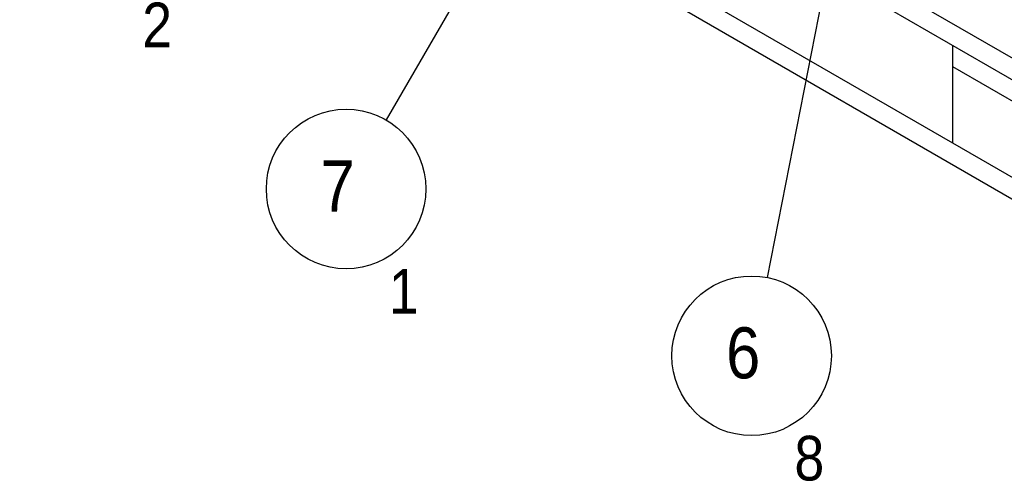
# Model space of a CAD drawing. Header units: millimetres. Extents: x 0 to 5600, y -1552 to 3960.
# Tile 74 of 199: x 3562 to 4385, y 1813 to 2199. Entities that reach past the tile are written whole.
import ezdxf

# ---------------------------------------------------------------- set-up
doc = ezdxf.new("R2010")
doc.units = ezdxf.units.MM
doc.header["$LTSCALE"] = 308
doc.layers.get('0').update_dxf_attribs({"linetype": 'CONTINUOUS'})
doc.styles.get("Standard").update_dxf_attribs({"font": 'txt', "width": 0.9})
doc.dimstyles.get("Standard").update_dxf_attribs({"dimtxt": 20, "dimasz": 33.333333, "dimexe": 1.5, "dimexo": 1.5, "dimtad": 1, "dimzin": 0, "dimdsep": 46, "dimtxsty": 'Standard', "dimblk": '_FILLED', "dimblk1": '_FILLED', "dimblk2": '_FILLED', "dimcen": 0.09, "dimazin": 0, "dimtol": 1, "dimtp": 0.01, "dimtm": 0.01, "dimtfac": 1, "dimtofl": 0, "dimtmove": 0, "dimatfit": 3, "dimldrblk": '_FILLED', "dimfxl": 0, "dimtolj": 1, "dimtzin": 0, "dimarcsym": 0})

# ---------------------------------------------------------------- blocks, each defined once
blk = doc.blocks.new('BOM BALLOON 31_BL2', base_point=(3630, 2261.22))
at = {"color": 2, "linetype": 'Continuous'}
blk.add_circle((3628.66, 2279.97), 66.65, dxfattribs=at)
at = {"color": 2, "linetype": 'Continuous', "width": 0.9}
for s, height, p in [('5', 42.66, (3607.31, 2261.12)), ('2', 37.33, (3664.39, 2175.82))]:
    blk.add_text(s, height=height, dxfattribs=at).set_placement(p)
blk = doc.blocks.new('_FILLED')
at = {"color": 0, "linetype": 'ByBlock'}
blk.add_solid([(0, 0), (-1, 0.2), (-1, -0.2)], dxfattribs=at)
blk = doc.blocks.new('BOM BALLOON 33_BL4', base_point=(4175.08, 1899.41))
at = {"color": 2, "linetype": 'Continuous'}
blk.add_circle((4173.75, 1918.15), 66.65, dxfattribs=at)
at = {"color": 2, "linetype": 'Continuous', "width": 0.9}
for s, height, p in [('6', 42.66, (4152.4, 1899.3)), ('8', 37.33, (4209.47, 1814.01))]:
    blk.add_text(s, height=height, dxfattribs=at).set_placement(p)
blk = doc.blocks.new('BOM BALLOON 34_BL5', base_point=(3836.15, 2038.74))
at = {"color": 2, "linetype": 'Continuous'}
blk.add_circle((3834.82, 2057.49), 66.65, dxfattribs=at)
at = {"color": 2, "linetype": 'Continuous', "width": 0.9}
for s, height, p in [('7', 42.66, (3813.47, 2038.64)), ('1', 37.33, (3870.55, 1953.34))]:
    blk.add_text(s, height=height, dxfattribs=at).set_placement(p)

msp = doc.modelspace()

# ---------------------------------------------------------------- linework, layer by layer
at = {"color": 7, "linetype": 'Continuous'}
for p, q in [((4412.48, 2154.56), (3563.95, 2644.45)), ((3563.95, 2626.49), (4412.48, 2136.6)), ((4412.48, 2054.95), (3563.95, 2544.84)), ((3563.95, 2526.88), (4412.48, 2036.99)), ((4341.77, 2095.78), (4341.77, 2177.43)), ((4412.48, 2118.64), (4341.77, 2159.46))]:
    msp.add_line(p, q, dxfattribs=at)

# ---------------------------------------------------------------- block references
at = {"color": 2, "linetype": 'Continuous'}
for name, p in [('BOM BALLOON 31_BL2', (3630, 2261.22)), ('BOM BALLOON 34_BL5', (3836.15, 2038.74)), ('BOM BALLOON 33_BL4', (4175.08, 1899.41))]:
    msp.add_blockref(name, p, dxfattribs=at)

# ---------------------------------------------------------------- leaders
for points in [[(4307.28, 2594.97), (4186.65, 1983.54)], [(3978.63, 2305.43), (3868.26, 2115.15)]]:
    msp.add_leader(points, dimstyle='Standard', override={"dimtad": 0}, dxfattribs=at)

doc.saveas('drawing.dxf')
